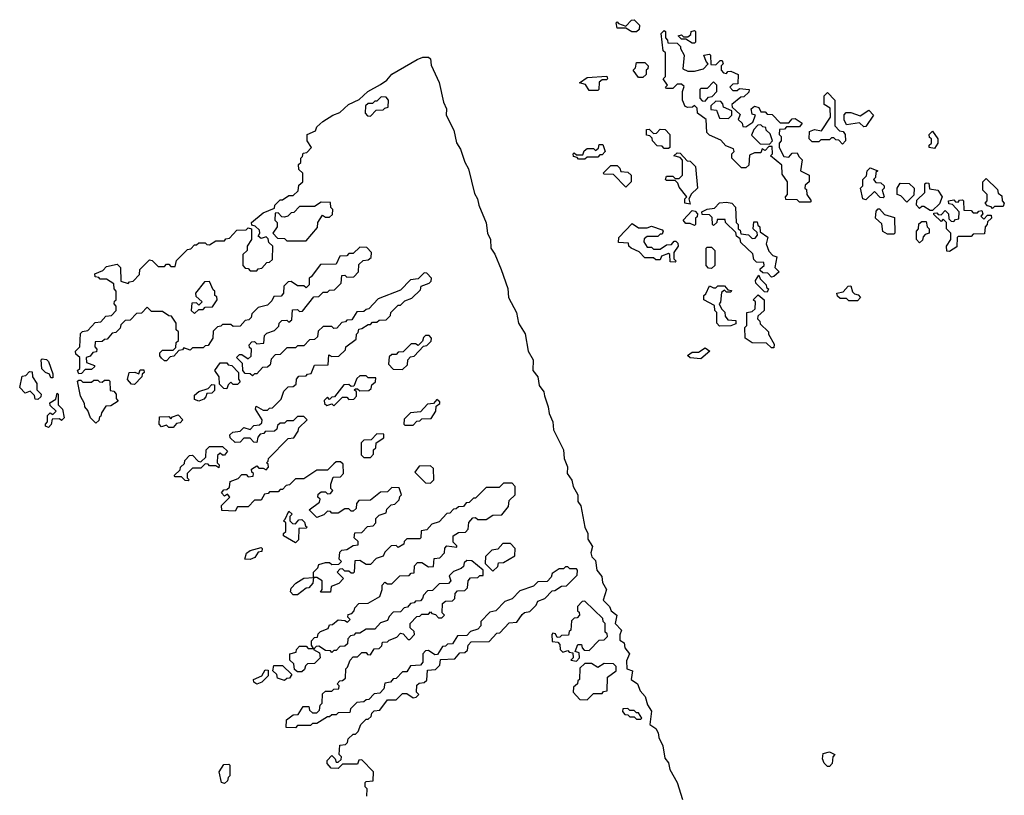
# Model space of a CAD drawing. Extents: x 2708302 to 2968450, y 494490 to 722710.
# Tile 108 of 256: x 2868200 to 2872790, y 622215 to 625830. Entities that reach past the tile are written whole.
import ezdxf

# ---------------------------------------------------------------- set-up
doc = ezdxf.new("R2010")
doc.units = 0

msp = doc.modelspace()

# ---------------------------------------------------------------- linework, layer by layer
at = {"layer": '0CON20XD'}
for points in [[(2871053, 625773), (2871025, 625790), (2870985, 625790), (2870980, 625815), (2870985, 625820), (2870991.7, 625811.7), (2871025, 625800), (2871051.7, 625828.3), (2871065, 625830), (2871090, 625805), (2871087.5, 625785), (2871075, 625773.3), (2871053, 625773)], [(2871885, 624980), (2871835, 624980), (2871825, 624990), (2871771.7, 624991.7), (2871770, 625005), (2871780, 625015), (2871780, 625075), (2871755, 625110), (2871752.5, 625152.5), (2871700, 625195), (2871710, 625205), (2871708.3, 625238.3), (2871691.7, 625238.3), (2871675, 625220), (2871661.7, 625228.3), (2871655, 625210), (2871625, 625210), (2871601.7, 625198.3), (2871598.3, 625151.7), (2871585, 625140), (2871565, 625140), (2871520, 625185), (2871520, 625205), (2871530, 625215), (2871528.3, 625228.3), (2871491.7, 625241.7), (2871468.3, 625268.3), (2871415, 625292.5), (2871402.5, 625305), (2871400, 625365), (2871360, 625395), (2871358.3, 625418.3), (2871345, 625430), (2871337, 625423), (2871315, 625420), (2871302.5, 625425), (2871290, 625455), (2871290, 625495), (2871298.3, 625518.3), (2871285, 625530), (2871265, 625530), (2871245, 625510), (2871215, 625510), (2871210, 625515), (2871220, 625525), (2871200, 625555), (2871210, 625565), (2871210, 625675), (2871200, 625685), (2871190, 625765), (2871205, 625780), (2871210, 625775), (2871210, 625745), (2871220, 625735), (2871221.7, 625721.7), (2871265, 625720), (2871280, 625705), (2871280, 625695), (2871297.5, 625665), (2871291.7, 625601.7), (2871315, 625590), (2871345, 625590), (2871388.3, 625601.7), (2871410, 625625), (2871400, 625635), (2871390, 625665), (2871415, 625670), (2871420, 625665), (2871421.7, 625621.7), (2871445, 625620), (2871465, 625640), (2871475, 625640), (2871480, 625625), (2871470, 625615), (2871470, 625595), (2871481.7, 625581.7), (2871495, 625580), (2871501.7, 625588.3), (2871515, 625590), (2871550, 625575), (2871548.3, 625531.7), (2871525, 625530), (2871510, 625515), (2871525, 625500), (2871545, 625500), (2871555, 625510), (2871600, 625505), (2871598.3, 625491.7), (2871575, 625470), (2871561.7, 625468.3), (2871520, 625435), (2871521.7, 625421.7), (2871558.3, 625388.3), (2871550, 625365), (2871568.3, 625348.3), (2871571.7, 625331.7), (2871585, 625330), (2871618.3, 625351.7), (2871630, 625385), (2871615, 625390), (2871610, 625415), (2871625, 625427.5), (2871645, 625420), (2871655, 625400), (2871675, 625400), (2871685, 625390), (2871708.3, 625388.3), (2871745, 625350), (2871785, 625350), (2871801.7, 625368.3), (2871815, 625370), (2871848.3, 625348.3), (2871835, 625330), (2871775, 625330), (2871765, 625320), (2871741.7, 625318.3), (2871740, 625295), (2871750, 625285), (2871750, 625265), (2871740, 625255), (2871740, 625235), (2871761.7, 625191.7), (2871785, 625190), (2871801.7, 625208.3), (2871825, 625210), (2871831.7, 625191.7), (2871847, 625177), (2871840, 625125), (2871880, 625105), (2871880, 625075), (2871861.7, 625058.3), (2871860, 625045), (2871868.3, 625038.3), (2871870, 625015), (2871890, 624985), (2871885, 624980)], [(2871345, 625720), (2871335, 625720), (2871305, 625740), (2871285, 625740), (2871270, 625755), (2871285, 625760), (2871295, 625750), (2871315, 625750), (2871328.3, 625761.7), (2871330, 625775), (2871345, 625780), (2871350, 625775), (2871350, 625725), (2871345, 625720)], [(2869558.3, 624631.7), (2869550, 624625), (2869550, 624595), (2869535, 624580), (2869525, 624590), (2869495, 624590), (2869465, 624610), (2869451.7, 624608.3), (2869431.7, 624588.3), (2869430, 624555), (2869418.3, 624541.7), (2869385, 624540), (2869375, 624520), (2869355, 624500), (2869311.7, 624488.3), (2869281.7, 624458.3), (2869278.3, 624441.7), (2869268.3, 624431.7), (2869251.7, 624428.3), (2869228.3, 624401.7), (2869195, 624400), (2869185, 624410), (2869145, 624410), (2869138.3, 624401.7), (2869121.7, 624398.3), (2869101.7, 624378.3), (2869100, 624345), (2869078.3, 624311.7), (2869065, 624310), (2869055, 624300), (2869005, 624300), (2868995, 624290), (2868965, 624300), (2868958.3, 624291.7), (2868941.7, 624288.3), (2868918.3, 624261.7), (2868901.7, 624258.3), (2868885, 624240), (2868875, 624240), (2868861.7, 624251.7), (2868853, 624263), (2868853, 624277), (2868865, 624290), (2868915, 624290), (2868928.3, 624301.7), (2868930, 624325), (2868940, 624335), (2868940, 624375), (2868930, 624385), (2868930, 624415), (2868908.3, 624448.3), (2868895, 624450), (2868865, 624470), (2868815, 624470), (2868795, 624490), (2868768.3, 624461.7), (2868745, 624460), (2868715, 624430), (2868691.7, 624428.3), (2868671.7, 624408.3), (2868668.3, 624391.7), (2868648.3, 624371.7), (2868631.7, 624368.3), (2868608.3, 624341.7), (2868595, 624340), (2868585, 624330), (2868551.7, 624328.3), (2868550, 624305), (2868560, 624295), (2868558.3, 624281.7), (2868541.7, 624278.3), (2868528.3, 624261.7), (2868510, 624255), (2868511.7, 624231.7), (2868548.3, 624218.3), (2868548.3, 624211.7), (2868535, 624200), (2868505, 624200), (2868488.3, 624181.7), (2868475, 624180), (2868470, 624195), (2868480, 624205), (2868480, 624255), (2868461.7, 624271.7), (2868460, 624285), (2868480, 624305), (2868483, 624367), (2868493, 624377), (2868518.3, 624381.7), (2868551.7, 624418.3), (2868578.3, 624421.7), (2868601.7, 624448.3), (2868628.3, 624451.7), (2868650, 624475), (2868650, 624495), (2868640, 624505), (2868641.7, 624518.3), (2868650, 624525), (2868650, 624565), (2868640, 624575), (2868638.3, 624598.3), (2868605, 624620), (2868575, 624620), (2868568.3, 624628.3), (2868551.7, 624631.7), (2868550, 624645), (2868588.3, 624661.7), (2868605, 624680), (2868655, 624690), (2868670, 624675), (2868671.7, 624611.7), (2868705, 624600), (2868711.7, 624608.3), (2868728.3, 624611.7), (2868758.3, 624641.7), (2868760, 624665), (2868805, 624710), (2868818.3, 624708.3), (2868845, 624680), (2868875, 624680), (2868885, 624690), (2868895, 624690), (2868905, 624680), (2868925, 624680), (2868931.7, 624708.3), (2868981.7, 624758.3), (2868998.3, 624761.7), (2869015, 624780), (2869025, 624780), (2869035, 624790), (2869065, 624790), (2869071.7, 624781.7), (2869085, 624780), (2869115, 624800), (2869155, 624800), (2869161.7, 624808.3), (2869178.3, 624811.7), (2869211.7, 624848.3), (2869255, 624850), (2869265, 624860), (2869280, 624855), (2869280, 624805), (2869260, 624775), (2869260, 624755), (2869240, 624735), (2869240, 624685), (2869251.7, 624671.7), (2869265, 624670), (2869275, 624660), (2869305, 624660), (2869311.7, 624668.3), (2869328.3, 624671.7), (2869351.7, 624698.3), (2869365, 624700), (2869378.3, 624711.7), (2869380, 624775), (2869361.7, 624791.7), (2869358.3, 624808.3), (2869348.3, 624818.3), (2869325, 624810), (2869311.7, 624821.7), (2869320, 624835), (2869318.3, 624848.3), (2869298.3, 624868.3), (2869281.7, 624871.7), (2869280, 624885), (2869335, 624930), (2869388.3, 624951.7), (2869390, 624965), (2869415, 624990), (2869425, 624990), (2869455, 625010), (2869475, 625010), (2869498.3, 625031.7), (2869501.7, 625058.3), (2869520, 625075), (2869520, 625115), (2869501.7, 625131.7), (2869500, 625155), (2869510, 625165), (2869510, 625185), (2869518.3, 625191.7), (2869521.7, 625208.3), (2869538.3, 625211.7), (2869560, 625235), (2869540, 625265), (2869540, 625295), (2869578.3, 625311.7), (2869585, 625330), (2869612.5, 625355), (2869660, 625385), (2869692.5, 625397.5), (2869732.5, 625435), (2869782.5, 625457.5), (2869822.5, 625495), (2869882.5, 625527.5), (2869911.7, 625548.3), (2869935, 625576), (2870052.5, 625645), (2870080, 625655), (2870105.7, 625655.7), (2870115, 625647.5), (2870117.7, 625617.7), (2870155, 625537.5), (2870175.8, 625445), (2870190, 625415), (2870188.8, 625385), (2870223.3, 625315), (2870235.8, 625255.8), (2870255, 625226.7), (2870275.5, 625165.5), (2870292.9, 625135), (2870319.6, 625019.5), (2870334, 624995), (2870340, 624965), (2870375, 624882.5), (2870381.2, 624835), (2870395.5, 624805), (2870395.8, 624765.8), (2870415, 624737.5), (2870445, 624666.2), (2870475, 624577.5), (2870478.8, 624535), (2870515.5, 624465), (2870525.7, 624415.7), (2870556.2, 624366.2), (2870570, 624285), (2870592.9, 624245), (2870591.4, 624195), (2870615.6, 624165), (2870622, 624125), (2870642.9, 624095), (2870646.9, 624076.9), (2870664.2, 624025), (2870667.5, 623995), (2870685.4, 623955), (2870688.3, 623918.3), (2870734.4, 623825), (2870738.6, 623785), (2870753.6, 623746.4), (2870752, 623715), (2870774.2, 623684.2), (2870780.8, 623655), (2870802.5, 623615), (2870801.2, 623585), (2870816, 623564), (2870834, 623465), (2870848.8, 623435), (2870848.8, 623408.8), (2870870, 623375), (2870862.5, 623345), (2870866.7, 623326.7), (2870885, 623310), (2870890, 623265), (2870913.3, 623235), (2870916.8, 623206.8), (2870935.8, 623175), (2870920, 623125), (2870950, 623095), (2870957.5, 623075), (2870984, 623055), (2870976.2, 623015), (2871005.7, 622985), (2870997, 622963), (2870997.5, 622937.5), (2871017.5, 622925), (2871021.7, 622901.7), (2871042.5, 622875), (2871028.3, 622841.7), (2871030, 622805), (2871056.7, 622795), (2871050, 622755), (2871080, 622735), (2871091.7, 622701.7), (2871115.8, 622675), (2871127, 622637), (2871145, 622607.5), (2871137.5, 622545), (2871165, 622525.8), (2871176.6, 622506.6), (2871178.8, 622485), (2871197.5, 622445), (2871208, 622388), (2871225, 622366.7), (2871230, 622335), (2871265.3, 622275.3), (2871289.5, 622195)], [(2871105, 625560), (2871085, 625560), (2871060, 625595), (2871070, 625605), (2871075, 625630), (2871115, 625630), (2871130, 625615), (2871128.3, 625601.7), (2871120, 625595), (2871120, 625575), (2871105, 625560)], [(2870895, 625500), (2870855, 625500), (2870838.3, 625528.3), (2870810, 625535), (2870845, 625560), (2870937, 625567), (2870940, 625555), (2870935, 625550), (2870915, 625550), (2870901.7, 625538.3), (2870900, 625505), (2870895, 625500)], [(2871395, 625450), (2871411.7, 625468.3), (2871428.3, 625471.7), (2871450, 625495), (2871450, 625525), (2871435, 625540), (2871405, 625510), (2871375, 625510), (2871370, 625505), (2871370, 625465), (2871381.7, 625451.7), (2871395, 625450)], [(2872035, 625250), (2872018.3, 625268.3), (2872005, 625270), (2871995, 625280), (2871985, 625280), (2871975, 625270), (2871935, 625270), (2871925, 625260), (2871895, 625260), (2871880, 625275), (2871881.7, 625308.3), (2871905, 625317.5), (2871938.3, 625311.7), (2871980, 625375), (2871978.3, 625418.3), (2871950, 625435), (2871950, 625475), (2871965, 625490), (2872000, 625455), (2872000, 625335), (2872021.7, 625311.7), (2872038.3, 625308.3), (2872047.5, 625295), (2872050, 625265), (2872035, 625250)], [(2869835, 625380), (2869861.7, 625408.3), (2869895, 625410), (2869901.7, 625418.3), (2869918.3, 625421.7), (2869920, 625455), (2869908.3, 625468.3), (2869885, 625470), (2869865, 625450), (2869855, 625450), (2869845, 625440), (2869825, 625440), (2869811.7, 625428.3), (2869810, 625395), (2869821.7, 625381.7), (2869835, 625380)], [(2871505, 625370), (2871520, 625385), (2871520, 625405), (2871481.7, 625421.7), (2871478.3, 625438.3), (2871468.3, 625448.3), (2871445, 625450), (2871421.7, 625428.3), (2871421.7, 625411.7), (2871448.3, 625408.3), (2871461.7, 625371.7), (2871505, 625370)], [(2872135, 625330), (2872115, 625350), (2872055, 625340), (2872043.6, 625363.6), (2872043, 625387), (2872053, 625397), (2872075, 625397.5), (2872117.5, 625382.5), (2872158.3, 625408.3), (2872180, 625385), (2872145, 625332.5), (2872135, 625330)], [(2871225, 625230), (2871205, 625230), (2871195, 625240), (2871171.7, 625241.7), (2871150, 625265), (2871148.3, 625278.3), (2871138.3, 625288.3), (2871121.7, 625291.7), (2871121.7, 625318.3), (2871135, 625320), (2871155, 625300), (2871168.3, 625301.7), (2871185, 625320), (2871208.3, 625318.3), (2871230, 625295), (2871230, 625235), (2871225, 625230)], [(2871695, 625250), (2871710, 625265), (2871698.3, 625298.3), (2871680, 625315), (2871678.3, 625328.3), (2871665, 625330), (2871655, 625340), (2871641.7, 625338.3), (2871621.7, 625318.3), (2871611.7, 625291.7), (2871651.7, 625251.7), (2871695, 625250)], [(2872465, 625230), (2872440, 625235), (2872440, 625245), (2872450, 625255), (2872450, 625275), (2872441.7, 625281.7), (2872440, 625295), (2872455, 625310), (2872480, 625275), (2872480, 625255), (2872465, 625230)], [(2870835, 625180), (2870805, 625180), (2870798.3, 625188.3), (2870781.7, 625191.7), (2870780, 625205), (2870785, 625210), (2870795, 625200), (2870825, 625200), (2870831.7, 625218.3), (2870845, 625230), (2870875, 625230), (2870885, 625220), (2870898.3, 625231.7), (2870901.7, 625248.3), (2870918.3, 625248.3), (2870930, 625215), (2870915, 625200), (2870905, 625200), (2870895, 625190), (2870845, 625190), (2870835, 625180)], [(2871325, 624970), (2871300, 624975), (2871300, 624995), (2871310, 625005), (2871275, 625050), (2871268.3, 625068.3), (2871255, 625080), (2871215, 625080), (2871210, 625085), (2871215, 625100), (2871245, 625100), (2871255, 625090), (2871275, 625090), (2871290, 625105), (2871290, 625175), (2871278.3, 625188.3), (2871250, 625195), (2871265, 625210), (2871278.3, 625208.3), (2871311.7, 625171.7), (2871325, 625170), (2871350, 625145), (2871360, 625045), (2871331.7, 625018.3), (2871320, 624995), (2871325, 624970)], [(2871025, 625050), (2870968.3, 625108.3), (2870925, 625110), (2870920, 625115), (2870955, 625150), (2870985, 625150), (2870998.3, 625138.3), (2871001.7, 625121.7), (2871035, 625120), (2871050, 625105), (2871050, 625075), (2871025, 625050)], [(2872145, 624990), (2872130, 624995), (2872120, 625045), (2872130, 625055), (2872130, 625085), (2872148.3, 625101.7), (2872150, 625125), (2872165, 625140), (2872200, 625125), (2872191.7, 625118.3), (2872190, 625095), (2872180, 625085), (2872191.7, 625071.7), (2872215, 625070), (2872230, 625055), (2872230, 625045), (2872220, 625035), (2872230, 625005), (2872225, 625000), (2872211.7, 625001.7), (2872185, 625030), (2872145, 624990)], [(2872335, 624980), (2872308.3, 625008.3), (2872290, 625015), (2872290, 625045), (2872305, 625067.5), (2872347, 625067), (2872370, 625045), (2872368.3, 625011.7), (2872335, 624980)], [(2872455, 624940), (2872445, 624940), (2872415, 624960), (2872405, 624960), (2872395, 624950), (2872380, 624965), (2872381.7, 624988.3), (2872420, 625025), (2872420, 625065), (2872425, 625070), (2872438.3, 625068.3), (2872441.7, 625041.7), (2872480, 625035), (2872500, 625005), (2872488.3, 624971.7), (2872455, 624940)], [(2872735, 624950), (2872728.3, 624958.3), (2872711.7, 624961.7), (2872700, 624975), (2872710, 624985), (2872710, 625015), (2872690, 625035), (2872690, 625075), (2872705, 625090), (2872758.3, 625038.3), (2872761.7, 625021.7), (2872778.3, 625008.3), (2872780, 624985), (2872790, 624975), (2872785, 624960), (2872745, 624960), (2872735, 624950)], [(2869535, 624800), (2869588.3, 624861.7), (2869590, 624885), (2869611.7, 624918.3), (2869625, 624910), (2869645, 624910), (2869658.3, 624921.7), (2869660, 624945), (2869650, 624955), (2869648.3, 624978.3), (2869605, 624980), (2869575, 624960), (2869505, 624960), (2869478.3, 624931.7), (2869465, 624930), (2869450, 624915), (2869435, 624910), (2869421.7, 624911.7), (2869405, 624930), (2869391.7, 624928.3), (2869390, 624895), (2869400, 624885), (2869400, 624865), (2869380, 624835), (2869401.7, 624811.7), (2869435, 624810), (2869445, 624800), (2869535, 624800)], [(2871705, 624630), (2871688.3, 624648.3), (2871665, 624650), (2871651.7, 624661.7), (2871651.7, 624668.3), (2871670, 624685), (2871668.3, 624698.3), (2871635, 624700), (2871621.7, 624711.7), (2871618.3, 624738.3), (2871561.7, 624791.7), (2871558.3, 624808.3), (2871541.7, 624821.7), (2871538.3, 624838.3), (2871490, 624885), (2871488.3, 624898.3), (2871451.7, 624898.3), (2871450, 624885), (2871435, 624870), (2871430, 624875), (2871428.3, 624908.3), (2871415, 624920), (2871381.7, 624921.7), (2871380, 624935), (2871405, 624947.5), (2871438.3, 624951.7), (2871463, 624977), (2871495, 624980), (2871520, 624975), (2871537, 624957), (2871540, 624885), (2871550, 624875), (2871550, 624855), (2871558.3, 624848.3), (2871561.7, 624831.7), (2871597, 624827), (2871615, 624810), (2871628.3, 624811.7), (2871640, 624825), (2871638.3, 624838.3), (2871620, 624855), (2871621.7, 624888.3), (2871638.3, 624888.3), (2871641.7, 624871.7), (2871650, 624865), (2871651.7, 624841.7), (2871687, 624817), (2871680, 624785), (2871691.7, 624751.7), (2871711.7, 624731.7), (2871730, 624725), (2871720, 624675), (2871740, 624655), (2871715, 624632.5), (2871705, 624630)], [(2872535, 624750), (2872521.7, 624751.7), (2872520, 624775), (2872540, 624805), (2872540, 624835), (2872520, 624855), (2872520, 624885), (2872505, 624900), (2872495, 624890), (2872461.7, 624921.7), (2872461.7, 624928.3), (2872475, 624930), (2872481.7, 624921.7), (2872495, 624920), (2872515, 624940), (2872530, 624925), (2872531.7, 624901.7), (2872541.7, 624891.7), (2872555, 624890), (2872561.7, 624898.3), (2872578.3, 624901.7), (2872580, 624935), (2872548.3, 624968.3), (2872531.7, 624971.7), (2872530, 624985), (2872555, 624990), (2872561.7, 624981.7), (2872575, 624980), (2872581.7, 624988.3), (2872595, 624990), (2872600, 624985), (2872601.7, 624941.7), (2872635, 624940), (2872645, 624930), (2872665, 624930), (2872671.7, 624938.3), (2872685, 624940), (2872690, 624925), (2872680, 624915), (2872695, 624900), (2872711.7, 624918.3), (2872728.3, 624918.3), (2872730, 624905), (2872711.7, 624888.3), (2872710, 624875), (2872700, 624865), (2872698.3, 624831.7), (2872645, 624830), (2872635, 624820), (2872575, 624820), (2872570, 624815), (2872568.3, 624771.7), (2872535, 624750)], [(2871345, 624870), (2871325, 624880), (2871305, 624880), (2871292.5, 624895), (2871335, 624940), (2871348.3, 624938.3), (2871360, 624925), (2871358.3, 624911.7), (2871350, 624905), (2871350, 624875), (2871345, 624870)], [(2872275, 624830), (2872245, 624830), (2872223, 624843), (2872218.3, 624878.3), (2872190, 624905), (2872193, 624937), (2872201.7, 624948.3), (2872208.3, 624948.3), (2872231.7, 624921.7), (2872278.3, 624908.3), (2872280, 624835), (2872275, 624830)], [(2872395, 624790), (2872380, 624805), (2872380, 624845), (2872390, 624855), (2872391.7, 624878.3), (2872405, 624890), (2872425, 624890), (2872430, 624865), (2872440, 624855), (2872440, 624835), (2872421.7, 624828.3), (2872411.7, 624818.3), (2872408.3, 624801.7), (2872395, 624790)], [(2871255, 624700), (2871231.7, 624701.7), (2871230, 624735), (2871225, 624740), (2871191.7, 624728.3), (2871185, 624710), (2871165, 624710), (2871155, 624720), (2871115, 624720), (2871088.3, 624748.3), (2871050, 624765), (2871040, 624775), (2871038.3, 624788.3), (2870991.7, 624791.7), (2870992.5, 624815), (2871055, 624880), (2871085, 624860), (2871125, 624860), (2871145, 624867.5), (2871195, 624850), (2871200, 624845), (2871195, 624830), (2871185, 624830), (2871175, 624820), (2871125, 624820), (2871111.7, 624808.3), (2871110, 624795), (2871125, 624770), (2871145, 624770), (2871155, 624760), (2871185, 624760), (2871215, 624780), (2871238.3, 624781.7), (2871251.7, 624798.3), (2871258.3, 624798.3), (2871268.3, 624788.3), (2871270, 624775), (2871250, 624745), (2871250, 624715), (2871260, 624705), (2871255, 624700)], [(2870135, 623180), (2870125, 623170), (2870101.7, 623168.3), (2870081.7, 623148.3), (2870078.3, 623131.7), (2870068.3, 623121.7), (2870045, 623120), (2870038.3, 623111.7), (2870021.7, 623108.3), (2870008.3, 623091.7), (2869991.7, 623088.3), (2869975, 623070), (2869941.7, 623068.3), (2869921.7, 623048.3), (2869915, 623030), (2869881.7, 623018.3), (2869855, 622990), (2869815, 622990), (2869785, 622970), (2869765, 622970), (2869758.3, 622961.7), (2869741.7, 622958.3), (2869730, 622945), (2869728.3, 622921.7), (2869715, 622910), (2869691.7, 622908.3), (2869675, 622890), (2869665, 622890), (2869655, 622880), (2869648.3, 622888.3), (2869625, 622890), (2869595, 622910), (2869581.7, 622908.3), (2869570, 622895), (2869598.3, 622878.3), (2869600, 622855), (2869575, 622830), (2869541.7, 622828.3), (2869531.7, 622818.3), (2869528.3, 622801.7), (2869515, 622790), (2869495, 622790), (2869481.7, 622801.7), (2869478.3, 622828.3), (2869460, 622845), (2869460, 622875), (2869488.3, 622881.7), (2869490, 622895), (2869505, 622910), (2869535, 622910), (2869545, 622900), (2869570, 622900), (2869560, 622915), (2869560, 622935), (2869575, 622950), (2869588.3, 622951.7), (2869591.7, 622968.3), (2869601.7, 622978.3), (2869638.3, 622991.7), (2869645, 623010), (2869658.3, 623011.7), (2869685, 623032.5), (2869715, 623030), (2869728.3, 623021.7), (2869740, 623035), (2869730, 623045), (2869731.7, 623058.3), (2869748.3, 623061.7), (2869760, 623075), (2869761.7, 623088.3), (2869781.7, 623108.3), (2869825, 623110), (2869878.3, 623141.7), (2869890, 623175), (2869890, 623195), (2869901.7, 623208.3), (2869915, 623200), (2869935, 623200), (2869971.7, 623238.3), (2870015, 623240), (2870025, 623250), (2870038.3, 623251.7), (2870040, 623285), (2870055, 623300), (2870075, 623300), (2870105, 623280), (2870128.3, 623281.7), (2870131.7, 623318.3), (2870158.3, 623321.7), (2870180, 623345), (2870182.5, 623367.5), (2870191.7, 623378.3), (2870238.3, 623371.7), (2870238.3, 623378.3), (2870220, 623395), (2870220, 623425), (2870245, 623440), (2870278.3, 623441.7), (2870290, 623455), (2870293, 623487), (2870311.7, 623508.3), (2870325, 623510), (2870335, 623500), (2870375, 623500), (2870405, 623520), (2870448.3, 623521.7), (2870478.3, 623561.7), (2870481.7, 623588.3), (2870510, 623615), (2870510, 623655), (2870495, 623670), (2870455, 623670), (2870435, 623650), (2870375, 623650), (2870325, 623600), (2870315, 623600), (2870295, 623580), (2870281.7, 623578.3), (2870268.3, 623561.7), (2870245, 623560), (2870235, 623550), (2870221.7, 623548.3), (2870205, 623530), (2870191.7, 623528.3), (2870155, 623490), (2870121.7, 623478.3), (2870098.3, 623451.7), (2870071.7, 623448.3), (2870070, 623415), (2870065, 623410), (2870005, 623410), (2869991.7, 623398.3), (2869990, 623385), (2869965, 623370), (2869955, 623380), (2869931.7, 623378.3), (2869901.7, 623348.3), (2869895, 623330), (2869861.7, 623318.3), (2869835, 623290), (2869815, 623290), (2869785, 623310), (2869761.7, 623308.3), (2869760, 623255), (2869755, 623250), (2869745, 623250), (2869735, 623260), (2869715, 623260), (2869705, 623270), (2869691.7, 623268.3), (2869680, 623255), (2869710, 623225), (2869688.3, 623201.7), (2869651.7, 623188.3), (2869648.3, 623161.7), (2869601.7, 623161.7), (2869610, 623175), (2869610, 623215), (2869585, 623230), (2869570, 623230), (2869567, 623203), (2869548.3, 623181.7), (2869535, 623180), (2869495, 623150), (2869475, 623150), (2869463, 623163), (2869465, 623180), (2869487, 623203), (2869525, 623227.5), (2869570, 623230), (2869570, 623255), (2869590, 623275), (2869595, 623290), (2869625, 623300), (2869645, 623300), (2869655, 623290), (2869688.3, 623291.7), (2869700, 623305), (2869690, 623315), (2869691.7, 623348.3), (2869701.7, 623358.3), (2869725, 623360), (2869755, 623380), (2869778.3, 623381.7), (2869778.3, 623398.3), (2869760, 623415), (2869761.7, 623438.3), (2869795, 623440), (2869821.7, 623468.3), (2869848.3, 623471.7), (2869860, 623485), (2869860, 623505), (2869875, 623520), (2869908.3, 623531.7), (2869911.7, 623548.3), (2869931.7, 623568.3), (2869948.3, 623571.7), (2869968.3, 623591.7), (2869971.7, 623608.3), (2869980, 623615), (2869968.3, 623648.3), (2869935, 623650), (2869915, 623630), (2869881.7, 623628.3), (2869835, 623590), (2869781.7, 623588.3), (2869770, 623575), (2869768.3, 623551.7), (2869755, 623540), (2869745, 623540), (2869735, 623550), (2869715, 623550), (2869685, 623530), (2869655, 623530), (2869648.3, 623538.3), (2869635, 623540), (2869618.3, 623521.7), (2869585, 623510), (2869550, 623545), (2869598.3, 623581.7), (2869600, 623595), (2869590, 623605), (2869591.7, 623618.3), (2869605, 623630), (2869625, 623630), (2869635, 623620), (2869648.3, 623621.7), (2869660, 623635), (2869650, 623645), (2869650, 623665), (2869661.7, 623698.3), (2869695, 623700), (2869710, 623715), (2869708.3, 623758.3), (2869695, 623770), (2869675, 623770), (2869665, 623760), (2869635, 623730), (2869585, 623730), (2869525, 623690), (2869485, 623690), (2869458.3, 623661.7), (2869441.7, 623658.3), (2869425, 623640), (2869415, 623640), (2869405, 623630), (2869365, 623630), (2869358.3, 623621.7), (2869341.7, 623618.3), (2869325, 623590), (2869295, 623590), (2869265, 623560), (2869215, 623560), (2869205, 623540), (2869143, 623543), (2869140, 623565), (2869180, 623605), (2869168.3, 623618.3), (2869155, 623610), (2869140, 623625), (2869151.7, 623638.3), (2869165, 623640), (2869178.3, 623651.7), (2869181.7, 623678.3), (2869218.3, 623691.7), (2869235, 623710), (2869255, 623710), (2869265, 623700), (2869288.3, 623701.7), (2869290, 623715), (2869281.7, 623721.7), (2869280, 623735), (2869305, 623750), (2869315, 623740), (2869335, 623740), (2869348.3, 623731.7), (2869360, 623745), (2869358.3, 623758.3), (2869350, 623765), (2869358.3, 623771.7), (2869360, 623785), (2869451.7, 623878.3), (2869478.3, 623881.7), (2869498.3, 623911.7), (2869501.7, 623928.3), (2869540, 623965), (2869525, 623980), (2869495, 623980), (2869475, 623960), (2869445, 623960), (2869435, 623950), (2869415, 623950), (2869401.7, 623938.3), (2869398.3, 623921.7), (2869388.3, 623911.7), (2869345, 623910), (2869338.3, 623901.7), (2869321.7, 623898.3), (2869310, 623885), (2869305, 623860), (2869291.7, 623861.7), (2869275, 623880), (2869245, 623880), (2869228.3, 623861.7), (2869205, 623860), (2869181.7, 623881.7), (2869180, 623895), (2869193, 623907), (2869228.3, 623911.7), (2869245, 623930), (2869275, 623920), (2869291.7, 623938.3), (2869318.3, 623941.7), (2869328.3, 623951.7), (2869330, 623965), (2869300, 624015), (2869301.7, 624028.3), (2869335, 624010), (2869355, 624010), (2869365, 624020), (2869378.3, 624021.7), (2869418.3, 624061.7), (2869431.7, 624098.3), (2869451.7, 624118.3), (2869475, 624120), (2869488.3, 624131.7), (2869490, 624155), (2869501.7, 624168.3), (2869535, 624170), (2869541.7, 624178.3), (2869558.3, 624181.7), (2869575, 624220), (2869638.3, 624221.7), (2869641.7, 624268.3), (2869655, 624260), (2869688.3, 624261.7), (2869718.3, 624291.7), (2869720, 624305), (2869768.3, 624341.7), (2869770, 624365), (2869778.3, 624371.7), (2869781.7, 624388.3), (2869795, 624390), (2869825, 624410), (2869835, 624410), (2869845, 624420), (2869865, 624420), (2869875, 624430), (2869908.3, 624431.7), (2869928.3, 624451.7), (2869930, 624465), (2869965, 624500), (2869975, 624500), (2869995, 624520), (2870028.3, 624531.7), (2870068.3, 624571.7), (2870071.7, 624588.3), (2870108.3, 624601.7), (2870118.3, 624611.7), (2870120, 624625), (2870098.3, 624648.3), (2870085, 624650), (2870058.3, 624621.7), (2870021.7, 624618.3), (2869975, 624570), (2869871.7, 624528.3), (2869828.3, 624481.7), (2869815, 624480), (2869805, 624470), (2869771.7, 624468.3), (2869748.3, 624431.7), (2869725, 624430), (2869718.3, 624421.7), (2869701.7, 624418.3), (2869678.3, 624391.7), (2869665, 624390), (2869655, 624400), (2869615, 624400), (2869591.7, 624378.3), (2869588.3, 624351.7), (2869575, 624340), (2869551.7, 624338.3), (2869525, 624310), (2869495, 624310), (2869485, 624300), (2869445, 624300), (2869415, 624270), (2869391.7, 624268.3), (2869371.7, 624248.3), (2869368.3, 624221.7), (2869355, 624210), (2869331.7, 624208.3), (2869305, 624180), (2869295, 624180), (2869285, 624170), (2869275, 624180), (2869251.7, 624181.7), (2869240, 624195), (2869238.3, 624228.3), (2869210, 624255), (2869225, 624270), (2869235, 624270), (2869265, 624250), (2869278.3, 624261.7), (2869280, 624295), (2869271.7, 624301.7), (2869270, 624315), (2869281.7, 624328.3), (2869295, 624330), (2869305, 624320), (2869338.3, 624321.7), (2869341.7, 624358.3), (2869351.7, 624368.3), (2869388.3, 624381.7), (2869408.3, 624401.7), (2869410, 624415), (2869421.7, 624428.3), (2869445, 624430), (2869455, 624420), (2869468.3, 624431.7), (2869471.7, 624478.3), (2869495, 624480), (2869505, 624470), (2869518.3, 624471.7), (2869571.7, 624538.3), (2869595, 624540), (2869615, 624560), (2869635, 624560), (2869645, 624570), (2869668.3, 624571.7), (2869698.3, 624601.7), (2869701.7, 624638.3), (2869715, 624640), (2869725, 624630), (2869758.3, 624631.7), (2869780, 624655), (2869781.7, 624688.3), (2869801.7, 624708.3), (2869825, 624710), (2869838.3, 624721.7), (2869840, 624745), (2869818.3, 624768.3), (2869785, 624770), (2869755, 624740), (2869735, 624740), (2869725, 624730), (2869691.7, 624728.3), (2869675, 624690), (2869601.7, 624688.3), (2869558.3, 624631.7)], [(2871425, 624670), (2871411.7, 624671.7), (2871400, 624685), (2871400, 624765), (2871405, 624770), (2871425, 624770), (2871440, 624755), (2871440, 624685), (2871425, 624670)], [(2869015, 624460), (2869035, 624480), (2869055, 624480), (2869065, 624490), (2869098.3, 624491.7), (2869120, 624525), (2869118.3, 624538.3), (2869110, 624545), (2869110, 624565), (2869101.7, 624571.7), (2869085, 624610), (2869061.7, 624608.3), (2869020, 624555), (2869021.7, 624541.7), (2869050, 624515), (2869035, 624500), (2869025, 624510), (2869001.7, 624508.3), (2869000, 624475), (2869015, 624460)], [(2871685, 624560), (2871671.7, 624561.7), (2871631.7, 624601.7), (2871630, 624615), (2871645, 624640), (2871651.7, 624621.7), (2871680, 624595), (2871681.7, 624581.7), (2871690, 624575), (2871685, 624560)], [(2871461.7, 624401.7), (2871450, 624415), (2871450, 624465), (2871440, 624475), (2871438.3, 624498.3), (2871390, 624525), (2871390, 624545), (2871398.3, 624551.7), (2871415, 624590), (2871435, 624580), (2871445, 624580), (2871455, 624590), (2871485, 624590), (2871501.7, 624571.7), (2871518.3, 624568.3), (2871515, 624560), (2871495, 624560), (2871485, 624570), (2871471.7, 624558.3), (2871466.4, 624513.6), (2871460, 624505), (2871471.7, 624481.7), (2871487, 624467), (2871488.3, 624448.3), (2871501.7, 624431.7), (2871538.3, 624428.3), (2871538.3, 624411.7), (2871515, 624402.5), (2871461.7, 624401.7)], [(2872105, 624520), (2872065, 624520), (2872055, 624530), (2872025, 624530), (2872011.7, 624541.7), (2872010, 624555), (2872038.3, 624561.7), (2872061.7, 624588.3), (2872075, 624590), (2872081.7, 624561.7), (2872091.7, 624551.7), (2872108.3, 624548.3), (2872120, 624535), (2872105, 624520)], [(2871715, 624300), (2871705, 624300), (2871681.7, 624321.7), (2871615, 624323.3), (2871582.5, 624345), (2871580, 624395), (2871590, 624405), (2871590, 624465), (2871615, 624470), (2871628.3, 624481.7), (2871630, 624515), (2871620, 624525), (2871643, 624547), (2871670, 624525), (2871670, 624475), (2871641.7, 624448.3), (2871640, 624435), (2871650, 624425), (2871651.7, 624411.7), (2871690, 624375), (2871690, 624365), (2871717, 624317), (2871715, 624300)], [(2869985, 624200), (2870008.3, 624221.7), (2870010, 624245), (2870021.7, 624258.3), (2870038.3, 624261.7), (2870081.7, 624308.3), (2870098.3, 624311.7), (2870118.3, 624331.7), (2870120, 624345), (2870108.3, 624358.3), (2870091.7, 624358.3), (2870081.7, 624348.3), (2870078.3, 624331.7), (2870058.3, 624311.7), (2870045, 624320), (2870025, 624320), (2869988.3, 624281.7), (2869965, 624280), (2869955, 624270), (2869935, 624270), (2869921.7, 624258.3), (2869920, 624225), (2869941.7, 624201.7), (2869985, 624200)], [(2871375, 624250), (2871325, 624253.3), (2871313.3, 624265), (2871335, 624280), (2871365, 624280), (2871395, 624300), (2871417.5, 624285), (2871375, 624250)], [(2868355, 624160), (2868345, 624160), (2868338.3, 624178.3), (2868320, 624185), (2868303, 624203), (2868300, 624245), (2868305, 624250), (2868325, 624246.7), (2868335, 624236.7), (2868355, 624180), (2868355, 624160)], [(2868735, 624130), (2868721.7, 624131.7), (2868702.5, 624152.5), (2868710, 624185), (2868737.5, 624187.5), (2868755, 624180), (2868761.7, 624198.3), (2868778.3, 624198.3), (2868780, 624185), (2868771.7, 624178.3), (2868770, 624165), (2868735, 624130)], [(2869165, 624110), (2869151.7, 624111.7), (2869131.7, 624131.7), (2869130, 624165), (2869110, 624195), (2869135, 624230), (2869165, 624230), (2869171.7, 624221.7), (2869188.3, 624218.3), (2869220, 624185), (2869220, 624155), (2869228.3, 624141.7), (2869215, 624130), (2869195, 624130), (2869185, 624140), (2869171.7, 624128.3), (2869165, 624110)], [(2868285, 624060), (2868271.7, 624061.7), (2868268.3, 624078.3), (2868248.3, 624098.3), (2868225, 624090), (2868200, 624115), (2868211.7, 624168.3), (2868228.3, 624171.7), (2868245, 624190), (2868258.3, 624188.3), (2868260, 624165), (2868280, 624135), (2868280, 624105), (2868300, 624085), (2868298.3, 624071.7), (2868285, 624060)], [(2868555, 623950), (2868530, 623975), (2868518.3, 624008.3), (2868503.8, 624025), (2868501.7, 624041.7), (2868484.2, 624075), (2868470, 624145), (2868475, 624150), (2868485, 624150), (2868495, 624140), (2868535, 624140), (2868545, 624150), (2868565, 624150), (2868571.7, 624141.7), (2868585, 624140), (2868595, 624150), (2868615, 624150), (2868620, 624145), (2868621.7, 624101.7), (2868638.3, 624098.3), (2868650, 624085), (2868650, 624065), (2868658.3, 624051.7), (2868625, 624030), (2868601.7, 624028.3), (2868581.7, 623998.3), (2868578.3, 623981.7), (2868571.7, 623978.3), (2868568.3, 623961.7), (2868555, 623950)], [(2869665, 624030), (2869705, 624070), (2869725, 624070), (2869735, 624060), (2869758.3, 624061.7), (2869770, 624075), (2869770, 624095), (2869760, 624105), (2869765, 624110), (2869775, 624110), (2869785, 624100), (2869828.3, 624101.7), (2869838.3, 624111.7), (2869841.7, 624128.3), (2869858.3, 624141.7), (2869860, 624160), (2869825, 624160), (2869815, 624170), (2869785, 624170), (2869771.7, 624158.3), (2869758.3, 624121.7), (2869745, 624120), (2869735, 624130), (2869711.7, 624128.3), (2869668.3, 624071.7), (2869655, 624070), (2869645, 624060), (2869635, 624070), (2869620, 624055), (2869621.7, 624041.7), (2869631.7, 624031.7), (2869655, 624040), (2869665, 624030)], [(2869035, 624052.5), (2869015, 624060), (2869015, 624080), (2869035, 624097.5), (2869078.3, 624111.7), (2869095, 624130), (2869108.3, 624128.3), (2869108.3, 624101.7), (2869095, 624090), (2869071.7, 624088.3), (2869068.3, 624071.7), (2869058.3, 624061.7), (2869035, 624052.5)], [(2868335, 623930), (2868320, 623935), (2868320, 623945), (2868330, 623955), (2868330, 623985), (2868341.7, 623998.3), (2868355, 623990), (2868370, 624005), (2868341.7, 624031.7), (2868340, 624045), (2868368.3, 624061.7), (2868375, 624090), (2868380, 624085), (2868380, 624035), (2868400, 624015), (2868407.5, 623975), (2868395, 623962.5), (2868385, 623970), (2868351.7, 623968.3), (2868347, 623943), (2868335, 623930)], [(2870035, 623940), (2870051.7, 623958.3), (2870065, 623960), (2870075, 623970), (2870118.3, 623971.7), (2870140, 624005), (2870141.7, 624028.3), (2870158.3, 624041.7), (2870158.3, 624048.3), (2870145, 624060), (2870128.3, 624041.7), (2870101.7, 624038.3), (2870068.3, 624001.7), (2870021.7, 623998.3), (2869991.7, 623968.3), (2869990, 623945), (2869995, 623940), (2870035, 623940)], [(2868915, 623930), (2868895, 623930), (2868885, 623940), (2868861.7, 623931.7), (2868850, 623945), (2868851.7, 623978.3), (2868895, 623980), (2868905, 623970), (2868911.7, 623978.3), (2868938.3, 623988.3), (2868960, 623965), (2868948.3, 623951.7), (2868931.7, 623948.3), (2868915, 623930)], [(2869835, 623790), (2869850, 623805), (2869850, 623825), (2869860, 623835), (2869861.7, 623858.3), (2869898.3, 623881.7), (2869898.3, 623898.3), (2869865, 623900), (2869838.3, 623871.7), (2869805, 623870), (2869791.7, 623858.3), (2869791.7, 623801.7), (2869805, 623790), (2869835, 623790)], [(2868985, 623680), (2868971.7, 623681.7), (2868955, 623700), (2868925, 623700), (2868920, 623705), (2868948.3, 623731.7), (2868950, 623745), (2868968.3, 623761.7), (2868970, 623775), (2868991.7, 623798.3), (2869005, 623800), (2869031.7, 623771.7), (2869045, 623770), (2869068.3, 623791.7), (2869070, 623825), (2869085, 623840), (2869145, 623840), (2869168.3, 623818.3), (2869155, 623800), (2869145, 623800), (2869135, 623810), (2869121.7, 623798.3), (2869120, 623765), (2869130, 623755), (2869128.3, 623741.7), (2869115, 623750), (2869085, 623750), (2869078.3, 623758.3), (2869065, 623760), (2869045, 623740), (2869005, 623740), (2868980, 623715), (2868980, 623695), (2868990, 623685), (2868985, 623680)], [(2870115, 623670), (2870130, 623685), (2870128.3, 623738.3), (2870115, 623750), (2870061.7, 623748.3), (2870041.7, 623721.7), (2870091.7, 623671.7), (2870115, 623670)], [(2869485, 623392.5), (2869430, 623425), (2869430, 623435), (2869440, 623445), (2869440, 623485), (2869430, 623495), (2869438.3, 623501.7), (2869455, 623540), (2869470, 623525), (2869460, 623515), (2869460, 623495), (2869471.7, 623481.7), (2869485, 623480), (2869501.7, 623498.3), (2869515, 623500), (2869528.3, 623488.3), (2869531.7, 623471.7), (2869540, 623465), (2869535, 623460), (2869501.7, 623458.3), (2869500, 623405), (2869485, 623392.5)], [(2869275, 623313.3), (2869250, 623315), (2869256.7, 623343.3), (2869275, 623356.7), (2869325, 623370), (2869330, 623365), (2869328.3, 623351.7), (2869311.7, 623348.3), (2869296.4, 623323.6), (2869275, 623313.3)], [(2870405, 623260), (2870428.3, 623281.7), (2870431.7, 623298.3), (2870455, 623300), (2870508.3, 623331.7), (2870510, 623365), (2870488.3, 623388.3), (2870451.7, 623388.3), (2870428.3, 623361.7), (2870401.7, 623358.3), (2870371.7, 623328.3), (2870370, 623295), (2870405, 623260)], [(2869818.3, 622211.7), (2869820, 622245), (2869810, 622255), (2869810, 622275), (2869815, 622280), (2869848.3, 622281.7), (2869850, 622325), (2869795, 622380), (2869781.7, 622378.3), (2869775, 622360), (2869705, 622360), (2869685, 622340), (2869651.7, 622341.7), (2869633, 622363), (2869633, 622377), (2869655, 622400), (2869670, 622385), (2869675, 622370), (2869685, 622370), (2869698.3, 622381.7), (2869700, 622395), (2869690, 622405), (2869691.7, 622448.3), (2869718.3, 622451.7), (2869728.3, 622461.7), (2869731.7, 622478.3), (2869755, 622500), (2869765, 622500), (2869778.3, 622511.7), (2869790, 622545), (2869815, 622570), (2869825, 622570), (2869838.3, 622581.7), (2869841.7, 622598.3), (2869851.7, 622608.3), (2869878.3, 622611.7), (2869915, 622660), (2869955, 622660), (2869985, 622690), (2870005, 622690), (2870035, 622670), (2870048.3, 622671.7), (2870060, 622685), (2870050, 622695), (2870051.7, 622728.3), (2870061.7, 622738.3), (2870085, 622740), (2870098.3, 622751.7), (2870101.7, 622798.3), (2870138.3, 622801.7), (2870158.3, 622821.7), (2870161.7, 622848.3), (2870228.3, 622851.7), (2870251.7, 622878.3), (2870275, 622880), (2870288.3, 622891.7), (2870290, 622915), (2870305, 622930), (2870388.3, 622931.7), (2870425, 622970), (2870438.3, 622971.7), (2870481.7, 623018.3), (2870518.3, 623021.7), (2870541.7, 623058.3), (2870553, 623067), (2870578.3, 623071.7), (2870608.3, 623101.7), (2870615, 623120), (2870648.3, 623131.7), (2870681.7, 623168.3), (2870695, 623170), (2870725, 623190), (2870748.3, 623191.7), (2870798.3, 623241.7), (2870800, 623265), (2870795, 623270), (2870765, 623270), (2870755, 623280), (2870745, 623280), (2870735, 623270), (2870715, 623270), (2870681.7, 623248.3), (2870678.3, 623231.7), (2870658.3, 623211.7), (2870615, 623210), (2870595, 623190), (2870531.7, 623168.3), (2870495, 623130), (2870461.7, 623118.3), (2870420, 623075), (2870391.7, 623068.3), (2870350, 623025), (2870350, 623005), (2870335, 622990), (2870301.7, 622978.3), (2870285, 622960), (2870241.7, 622958.3), (2870218.3, 622921.7), (2870195, 622920), (2870185, 622910), (2870171.7, 622908.3), (2870148.3, 622871.7), (2870135, 622870), (2870105, 622890), (2870091.7, 622888.3), (2870080, 622875), (2870080, 622835), (2870068.3, 622821.7), (2870021.7, 622818.3), (2870005, 622790), (2869985, 622790), (2869955, 622760), (2869941.7, 622758.3), (2869928.3, 622741.7), (2869901.7, 622738.3), (2869898.3, 622711.7), (2869878.3, 622691.7), (2869851.7, 622688.3), (2869828.3, 622661.7), (2869815, 622660), (2869805, 622650), (2869771.7, 622648.3), (2869741.7, 622618.3), (2869738.3, 622601.7), (2869685, 622600), (2869675, 622590), (2869655, 622590), (2869645, 622580), (2869635, 622580), (2869585, 622550), (2869565, 622550), (2869555, 622540), (2869495, 622540), (2869485, 622530), (2869441.7, 622531.7), (2869443.6, 622566.4), (2869475, 622590), (2869498.3, 622591.7), (2869521.7, 622628.3), (2869548.3, 622628.3), (2869551.7, 622611.7), (2869565, 622600), (2869585, 622600), (2869598.3, 622611.7), (2869600, 622635), (2869610, 622645), (2869611.7, 622688.3), (2869625, 622700), (2869655, 622700), (2869665, 622710), (2869688.3, 622711.7), (2869690, 622725), (2869680, 622735), (2869691.7, 622748.3), (2869705, 622750), (2869718.3, 622761.7), (2869720, 622805), (2869728.3, 622811.7), (2869740, 622845), (2869755, 622860), (2869775, 622860), (2869795, 622880), (2869815, 622880), (2869821.7, 622871.7), (2869835, 622870), (2869851.7, 622898.3), (2869875, 622900), (2869888.3, 622911.7), (2869891.7, 622928.3), (2869915, 622930), (2869921.7, 622938.3), (2869958.3, 622951.7), (2869975, 622970), (2869988.3, 622968.3), (2870011.7, 622941.7), (2870018.3, 622941.7), (2870040, 622965), (2870038.3, 622978.3), (2870020, 622995), (2870020, 623015), (2870051.7, 623048.3), (2870065, 623050), (2870075, 623060), (2870105, 623060), (2870115, 623070), (2870121.7, 623061.7), (2870138.3, 623058.3), (2870151.7, 623041.7), (2870168.3, 623041.7), (2870180, 623055), (2870170, 623065), (2870171.7, 623108.3), (2870185, 623120), (2870218.3, 623121.7), (2870228.3, 623131.7), (2870230, 623155), (2870241.7, 623168.3), (2870275, 623170), (2870288.3, 623181.7), (2870290, 623215), (2870301.7, 623228.3), (2870335, 623230), (2870345, 623240), (2870360, 623240), (2870360, 623265), (2870308.3, 623308.3), (2870285, 623310), (2870271.7, 623298.3), (2870268.3, 623281.7), (2870258.3, 623271.7), (2870221.7, 623258.3), (2870201.7, 623238.3), (2870210, 623215), (2870198.3, 623201.7), (2870155, 623200), (2870135, 623180)], [(2870795, 622840), (2870810, 622855), (2870808.3, 622878.3), (2870790, 622885), (2870801.7, 622918.3), (2870818.3, 622918.3), (2870821.7, 622901.7), (2870831.7, 622891.7), (2870855, 622890), (2870901.7, 622938.3), (2870925, 622940), (2870940, 622955), (2870938.3, 622968.3), (2870930, 622975), (2870930, 623015), (2870920, 623025), (2870918.3, 623038.3), (2870835, 623120), (2870821.7, 623118.3), (2870800, 623095), (2870800, 623075), (2870808.3, 623068.3), (2870810, 623055), (2870798.3, 623041.7), (2870785, 623040), (2870771.7, 623028.3), (2870770, 622985), (2870761.7, 622978.3), (2870758.3, 622961.7), (2870725, 622960), (2870718.3, 622951.7), (2870705, 622950), (2870698.3, 622968.3), (2870685, 622970), (2870680, 622965), (2870681.7, 622931.7), (2870708.3, 622928.3), (2870718.3, 622918.3), (2870720, 622895), (2870731.7, 622881.7), (2870755, 622890), (2870761.7, 622881.7), (2870778.3, 622878.3), (2870780, 622855), (2870770, 622845), (2870795, 622840)], [(2869435, 622750), (2869401.7, 622761.7), (2869398.3, 622778.3), (2869380, 622795), (2869385, 622820), (2869425, 622820), (2869468.3, 622778.3), (2869458.3, 622761.7), (2869445, 622760), (2869435, 622750)], [(2870845, 622660), (2870875, 622690), (2870915, 622690), (2870921.7, 622698.3), (2870938.3, 622701.7), (2870940, 622765), (2870980, 622795), (2870980, 622815), (2870968.3, 622828.3), (2870925, 622830), (2870895, 622810), (2870865, 622830), (2870835, 622830), (2870811.7, 622808.3), (2870810, 622755), (2870801.7, 622748.3), (2870800, 622735), (2870781.7, 622718.3), (2870780, 622695), (2870811.7, 622661.7), (2870845, 622660)], [(2869305, 622732.5), (2869291.7, 622741.7), (2869290, 622755), (2869328.3, 622771.7), (2869345, 622800), (2869358.3, 622798.3), (2869358.3, 622771.7), (2869328.3, 622741.7), (2869305, 622732.5)], [(2871095, 622570), (2871100, 622575), (2871085, 622600), (2871075, 622600), (2871065, 622610), (2871045, 622610), (2871035, 622620), (2871011.7, 622618.3), (2871010, 622605), (2871021.7, 622591.7), (2871035, 622590), (2871045, 622580), (2871065, 622580), (2871075, 622570), (2871095, 622570)], [(2871975, 622350), (2871965, 622350), (2871950, 622365), (2871942.5, 622385), (2871945, 622410), (2871975, 622417.5), (2872000, 622405), (2871990, 622395), (2871987, 622363), (2871975, 622350)], [(2869155, 622270), (2869140, 622275), (2869130, 622325), (2869151.7, 622358.3), (2869175, 622360), (2869180, 622355), (2869180, 622305), (2869171.7, 622298.3), (2869168.3, 622281.7), (2869155, 622270)]]:
    msp.add_lwpolyline(points, dxfattribs=at)

doc.saveas('drawing.dxf')
